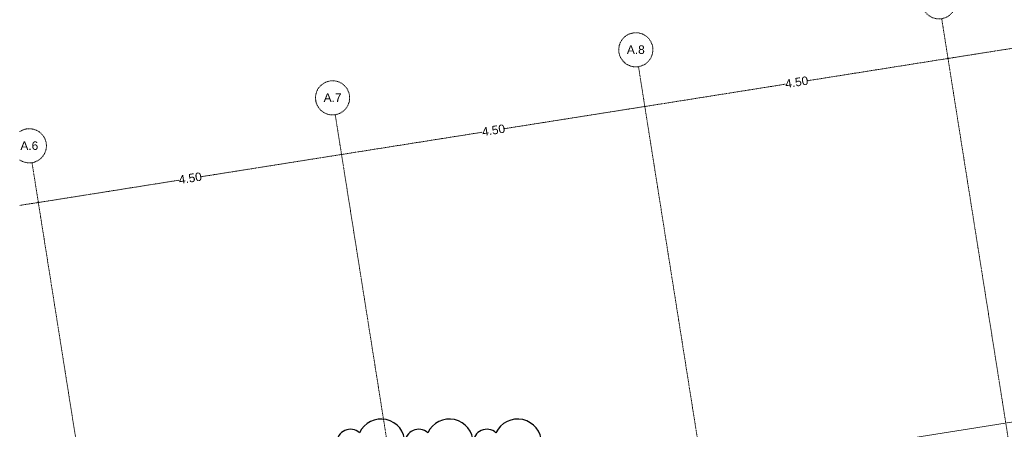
# Model space of a CAD drawing. Header units: millimetres. Extents: x 1523 to 74793, y -36705 to 10268.
# Tile 18 of 48: x 18165 to 32596, y -11753 to -5746. Entities that reach past the tile are written whole.
import ezdxf

# ---------------------------------------------------------------- set-up
doc = ezdxf.new("R2010")
doc.units = ezdxf.units.MM
doc.linetypes.add('IMPORT-STRICHPUNKT _7_', pattern=[20, 10, -5, 0, -5])
for name, color, linetype, lineweight, true_color in [('00 A--Grünfassade', 7, 'Continuous', 13, 0x656565), ('90 A--Achsraster _1_50_', 7, 'IMPORT-STRICHPUNKT _7_', 13, 0x656565), ('G-____-REVC-OTLN', 1, 'Continuous', 25, 0xff0000), ('Xref_706_5_--_ÜP_01_000_18_Übersichtsplan OG1_IFC 2025_01_13_dwg', 7, 'Continuous', 13, 0x767676)]:
    doc.layers.add(name, color=color, linetype=linetype, lineweight=lineweight, true_color=true_color)
doc.styles.add('Arial_3', font='arial.ttf', dxfattribs={"height": 125})

# ---------------------------------------------------------------- blocks, each defined once
blk = doc.blocks.new('Xref_706_5_--_ÜP_01_000_15_Übersichtsplan OG1_IFC 2024_08_01_dwg_Standard-Rastermarker_12-V3-SuD_1_OG gesamt Plot  - Blatt 2')
at = {"layer": '90 A--Achsraster _1_50_', "color": 9, "true_color": 0xcbcbcb}
blk.add_line((0, 0), (28500, 0), dxfattribs=at)
for start, end in [(136.5249, 360), (0, 25.4751)]:
    blk.add_arc((28750, 0), 250, start, end, dxfattribs=at)
blk = doc.blocks.new('Xref_706_5_--_ÜP_01_000_15_Übersichtsplan OG1_IFC 2024_08_01_dwg_Standard-Rastermarker_12-V4-SuD_1_OG gesamt Plot  - Blatt 2')
at = {"layer": '90 A--Achsraster _1_50_', "color": 9, "true_color": 0xcbcbcb}
blk.add_line((0, 0), (28500, 0), dxfattribs=at)
blk.add_circle((28750, 0), 250, dxfattribs=at)
blk = doc.blocks.new('Xref_706_5_--_ÜP_01_000_15_Übersichtsplan OG1_IFC 2024_08_01_dwg_ARROWHEAD_1-41956923-SuD_1_OG gesamt Plot  - Blatt 2')
at = {"layer": '90 A--Achsraster _1_50_', "color": 9, "linetype": 'Continuous', "true_color": 0xcbcbcb}
blk.add_line((0, 0), (-1000, 0), dxfattribs=at)
blk.add_circle((0, 0), 250, dxfattribs=at)
blk = doc.blocks.new('Xref_706_5_--_ÜP_01_000_18_Übersichtsplan OG1_IFC 2025_01_13_dwg-35464460-SuD_1_OG gesamt Plot  - Blatt 2')
at = {"layer": '00 A--Grünfassade', "color": 9, "true_color": 0xc5e1aa}
blk.add_line((7212, -49372), (9228, -70954), dxfattribs=at)
at = {"layer": '90 A--Achsraster _1_50_', "color": 161, "true_color": 0xaaaaff}
for p, q in [((2599, -58174), (2407, -56116)), ((2603, -58221), (2795, -60269)), ((3018, -62654), (2825, -60597)), ((3022, -62701), (3213, -64749)), ((3436, -67135), (3244, -65077)), ((3440, -67182), (3632, -69230)), ((3855, -71615), (3662, -69558)), ((3859, -71662), (3882, -71914))]:
    blk.add_line(p, q, dxfattribs=at)
at = {"rotation": 185.3362835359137}
for name, p in [('Xref_706_5_--_ÜP_01_000_15_Übersichtsplan OG1_IFC 2024_08_01_dwg_Standard-Rastermarker_12-V4-SuD_1_OG gesamt Plot  - Blatt 2', (30389, -55602)), ('Xref_706_5_--_ÜP_01_000_15_Übersichtsplan OG1_IFC 2024_08_01_dwg_Standard-Rastermarker_12-V4-SuD_1_OG gesamt Plot  - Blatt 2', (30807, -60082)), ('Xref_706_5_--_ÜP_01_000_15_Übersichtsplan OG1_IFC 2024_08_01_dwg_Standard-Rastermarker_12-V4-SuD_1_OG gesamt Plot  - Blatt 2', (31226, -64563)), ('Xref_706_5_--_ÜP_01_000_15_Übersichtsplan OG1_IFC 2024_08_01_dwg_Standard-Rastermarker_12-V3-SuD_1_OG gesamt Plot  - Blatt 2', (31644, -69043))]:
    blk.add_blockref(name, p, dxfattribs=at)
at = {"xscale": 0.02375, "yscale": 0.02375, "zscale": 0.02375}
for p, rotation in [((2601, -58197), 275.3362835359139), ((2601, -58197), 95.33628353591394), ((3020, -62678), 275.3362835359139), ((3020, -62678), 95.33628353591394), ((3438, -67158), 275.3362835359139), ((3438, -67158), 95.33628353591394), ((3857, -71639), 275.3362835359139), ((3857, -71639), 95.33628353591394)]:
    blk.add_blockref('Xref_706_5_--_ÜP_01_000_15_Übersichtsplan OG1_IFC 2024_08_01_dwg_ARROWHEAD_1-41956923-SuD_1_OG gesamt Plot  - Blatt 2', p, dxfattribs=dict(at, rotation=rotation))
at = {"layer": '90 A--Achsraster _1_50_', "color": 5, "true_color": 0x0000ff, "char_height": 125, "width": 407.08, "attachment_point": 2, "rotation": 95.3363, "line_spacing_factor": 0.941778, "style": 'Arial_3'}
for insert in [(2743, -60439), (3162, -64919), (3580, -69400)]:
    blk.add_mtext('4.50', dxfattribs=dict(at, insert=insert))
at = {"layer": '90 A--Achsraster _1_50_', "char_height": 125, "width": 313.73, "attachment_point": 2, "rotation": 86.3363, "line_spacing_factor": 0.941778, "style": 'Arial_3'}
for s, insert in [('A.8', (2117, -62752)), ('A.7', (2535, -67232)), ('A.6', (2954, -71713))]:
    blk.add_mtext(s, dxfattribs=dict(at, insert=insert))
blk = doc.blocks.new('Family - ___-42517866-SuD_1_OG gesamt Plot  - Blatt 2')
at = {"layer": 'G-____-REVC-OTLN'}
for centre, radius, start, end in [((5009, -64819), 175, 41.8578, 173.6681), ((5400, -64863), 306, 353.6681, 148.4594), ((6270, -64959), 306, 353.6681, 148.4594), ((4796, -65148), 350, 83.6681, 238.4594), ((5878, -64916), 175, 41.8578, 173.6681), ((7139, -65056), 306, 353.6681, 148.4594), ((6748, -65012), 175, 41.8578, 173.6681), ((7618, -65109), 175, 41.8578, 173.6681), ((8009, -65152), 306, 353.6681, 148.4594), ((8291, -65385), 200, 311.8578, 83.6681), ((4747, -65595), 200, 131.8578, 263.6681), ((8242, -65832), 350, 263.6681, 58.4594), ((4686, -66142), 350, 83.6681, 238.4594), ((8181, -66379), 200, 311.8578, 83.6681), ((4636, -66589), 200, 131.8578, 263.6681), ((8131, -66826), 350, 263.6681, 58.4594), ((4576, -67136), 350, 83.6681, 238.4594), ((8071, -67373), 200, 311.8578, 83.6681), ((4526, -67583), 200, 131.8578, 263.6681), ((8021, -67820), 350, 263.6681, 58.4594), ((4808, -67816), 306, 173.6681, 328.4594), ((5200, -67859), 175, 221.8578, 353.6681), ((5678, -67912), 306, 173.6681, 328.4594), ((6069, -67955), 175, 221.8578, 353.6681), ((6548, -68009), 306, 173.6681, 328.4594), ((6939, -68052), 175, 221.8578, 353.6681), ((7417, -68105), 306, 173.6681, 328.4594), ((7809, -68148), 175, 221.8578, 353.6681)]:
    blk.add_arc(centre, radius, start, end, dxfattribs=at)

msp = doc.modelspace()

# ---------------------------------------------------------------- block references
at = {"layer": 'G-____-REVC-OTLN', "rotation": 276.3318582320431}
msp.add_blockref('Family - ___-42517866-SuD_1_OG gesamt Plot  - Blatt 2', (89683.72, 0), dxfattribs=at)
at = {"layer": 'Xref_706_5_--_ÜP_01_000_18_Übersichtsplan OG1_IFC 2025_01_13_dwg', "color": 9, "true_color": 0xcbcbcb, "rotation": 273.6637164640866}
msp.add_blockref('Xref_706_5_--_ÜP_01_000_18_Übersichtsplan OG1_IFC 2025_01_13_dwg-35464460-SuD_1_OG gesamt Plot  - Blatt 2', (89683.753, 0.01), dxfattribs=at)

doc.saveas('drawing.dxf')
